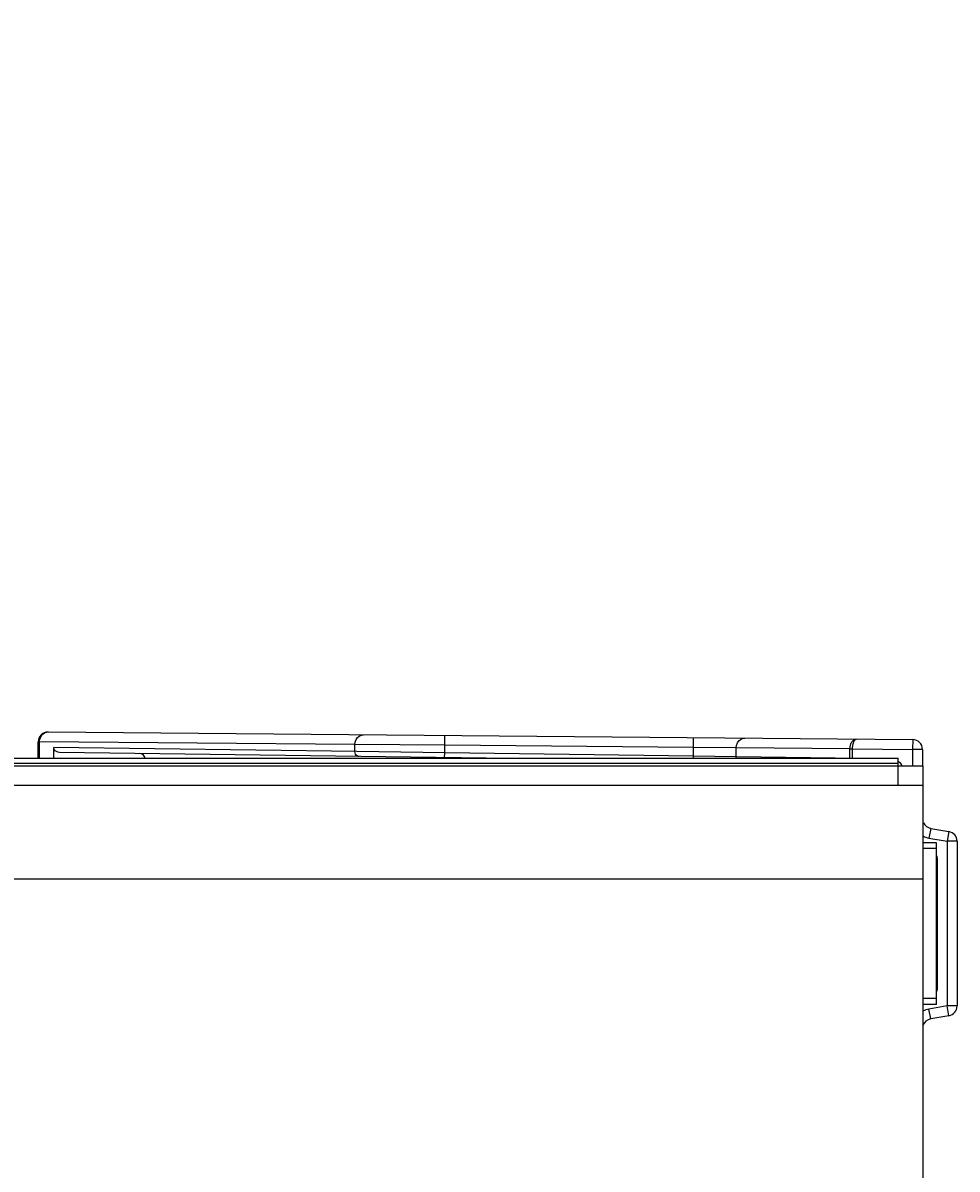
# Model space of a CAD drawing. Extents: x 0 to 420, y 0 to 297.
# Tile 114 of 124: x 385 to 404, y 165 to 188. Entities that reach past the tile are written whole.
import ezdxf

# ---------------------------------------------------------------- set-up
doc = ezdxf.new("R2010")
doc.units = 0
doc.header["$LTSCALE"] = 23.1
doc.layers.get('0').update_dxf_attribs({"linetype": 'CONTINUOUS'})
doc.layers.add('02___PRT_ALL_AXES', color=7, linetype='CONTINUOUS')
doc.layers.add('DIM_PILOTEES', color=7, linetype='CONTINUOUS')
doc.dimstyles.get("Standard").update_dxf_attribs({"dimtxt": 0.18, "dimasz": 0.18, "dimexe": 0.18, "dimexo": 0.0625, "dimgap": 0.09, "dimtad": 0, "dimtih": 1, "dimtoh": 1, "dimzin": 0, "dimcen": 0.09, "dimazin": 3, "dimtfac": 1, "dimtofl": 0, "dimtmove": 0, "dimatfit": 3})

# ---------------------------------------------------------------- blocks, each defined once
blk = doc.blocks.new('_FILLED')
at = {"color": 0, "linetype": 'BYBLOCK'}
blk.add_solid([(0, 0), (-1, 0.142857), (-1, -0.142857)], dxfattribs=at)
blk = doc.blocks.new('*D17')
at = {"layer": 'DIM_PILOTEES', "color": 2, "linetype": 'CONTINUOUS'}
for p, q in [((382.253543, 176.410458), (382.253543, 188.044939)), ((382.253543, 188.044939), (382.253543, 174.775458)), ((377.9698, 176.410458), (384.253543, 176.410458)), ((382.253543, 165.640458), (382.253543, 174.775458)), ((382.253543, 173.140458), (382.253543, 165.640458))]:
    blk.add_line(p, q, dxfattribs=at)
at = {"layer": 'DIM_PILOTEES', "color": 2, "linetype": 'CONTINUOUS', "xscale": 3.5, "yscale": 3.5, "zscale": 3.5}
for p, rotation in [((382.253543, 176.410458), 270), ((382.253543, 173.140458), 90)]:
    blk.add_blockref('_FILLED', p, dxfattribs=dict(at, rotation=rotation))

msp = doc.modelspace()

# ---------------------------------------------------------------- linework, layer by layer
at = {"color": 7, "linetype": 'CONTINUOUS'}
for p, q in [((385.734413, 173.674141), (403.251495, 173.521272)), ((393.769384, 173.404013), (393.771129, 173.604006)), ((398.809669, 173.360027), (398.811414, 173.56002)), ((385.559463, 173.474149), (385.532668, 173.474149)), ((385.532668, 173.140458), (385.532668, 173.474149)), ((391.95073, 173.418373), (385.559463, 173.474149)), ((385.559463, 173.140458), (385.559463, 173.474149)), ((385.848137, 173.140458), (385.848138, 173.361562)), ((391.986363, 173.275876), (385.848138, 173.361562)), ((393.769384, 173.404013), (391.95073, 173.418373)), ((391.95073, 173.276349), (391.95073, 173.418373)), ((398.809669, 173.360027), (393.769384, 173.404013)), ((393.769384, 173.252163), (393.769384, 173.404013)), ((399.675694, 173.350958), (398.809669, 173.360027)), ((398.809669, 173.181783), (398.809669, 173.360027)), ((401.979703, 173.330851), (399.675694, 173.350958)), ((399.675694, 173.168481), (399.675694, 173.350958)), ((401.979703, 173.330851), (401.985701, 173.331021)), ((401.979703, 173.136309), (401.979703, 173.330851)), ((401.985701, 173.331021), (402.001664, 173.33138)), ((402.001664, 173.33138), (402.031664, 173.331909)), ((402.031664, 173.331909), (403.24975, 173.321279)), ((402.031664, 173.136309), (402.031664, 173.331909)), ((403.251495, 173.521272), (403.24975, 173.321279)), ((403.44975, 173.321279), (403.24975, 173.321279)), ((403.24975, 173.321279), (403.24975, 172.990458)), ((403.44975, 173.321279), (403.44975, 172.990458)), ((303.9598, 173.140458), (402.9598, 173.140458)), ((394.606979, 173.140458), (385.962212, 173.261169)), ((393.769384, 173.252163), (391.986363, 173.275876)), ((393.304404, 173.158647), (393.324337, 173.155007)), ((393.767987, 173.152173), (393.769384, 173.252163)), ((398.809669, 173.181783), (393.769384, 173.252163)), ((393.77078, 173.152134), (393.770617, 173.140458)), ((398.809092, 173.140458), (398.809669, 173.181783)), ((399.675694, 173.168481), (398.809669, 173.181783)), ((401.682582, 173.140458), (399.675694, 173.168481)), ((402.9598, 172.990458), (402.9598, 173.140458)), ((303.4598, 172.990458), (403.4598, 172.990458)), ((303.9598, 173.040458), (402.9598, 173.040458)), ((403.4598, 170.690458), (403.4598, 172.990458)), ((403.4598, 172.590458), (303.4598, 172.590458)), ((403.61502, 171.721316), (403.580291, 171.524354)), ((403.61502, 171.721316), (403.98448, 171.65617)), ((403.580291, 171.524354), (403.94975, 171.459209)), ((403.98448, 171.65617), (403.94975, 171.459209)), ((404.14975, 171.459209), (403.94975, 171.459209)), ((403.94975, 171.459209), (403.94975, 168.121706)), ((404.14975, 171.459209), (404.14975, 168.121706)), ((403.731566, 171.429188), (403.4598, 171.429188)), ((403.731566, 171.310458), (403.4598, 171.310458)), ((403.731566, 168.151727), (403.731566, 171.429188)), ((403.731566, 171.090458), (403.752033, 171.090458)), ((403.752033, 168.490458), (403.752033, 171.090458)), ((403.4598, 170.690458), (303.4598, 170.690458)), ((403.731566, 168.490458), (403.752033, 168.490458)), ((403.731566, 168.270458), (403.4598, 168.270458)), ((403.731566, 168.151727), (403.4598, 168.151727)), ((403.94975, 168.121706), (403.580291, 168.056561)), ((403.61502, 167.859599), (403.580291, 168.056561)), ((404.14975, 168.121706), (403.94975, 168.121706)), ((403.98448, 167.924745), (403.94975, 168.121706)), ((403.98448, 167.924745), (403.61502, 167.859599))]:
    msp.add_line(p, q, dxfattribs=at)
at = {"color": 3, "linetype": 'CONTINUOUS'}
msp.add_line((402.9598, 172.590458), (402.9598, 172.990458), dxfattribs=at)
at = {"color": 7, "linetype": 'CONTINUOUS'}
for points in [[(385.734413, 173.674141), (385.695769, 173.670715), (385.658003, 173.659689), (385.622831, 173.641289), (385.591967, 173.616287), (385.566544, 173.585516), (385.547883, 173.550664), (385.536548, 173.513353), (385.532668, 173.474149)], [(385.559463, 173.474149), (385.562207, 173.509116), (385.570683, 173.544493)], [(385.570683, 173.544493), (385.58537, 173.578939), (385.606296, 173.610552), (385.633226, 173.63761), (385.664799, 173.657956), (385.698941, 173.67022), (385.734413, 173.674141)], [(391.95073, 173.418373), (391.956802, 173.470379), (391.974373, 173.518808), (392.002234, 173.560326), (392.038469, 173.592078), (392.080583, 173.611878), (392.125681, 173.618365)], [(399.675694, 173.350958), (399.681765, 173.402961), (399.699334, 173.451387), (399.727193, 173.492906), (399.763427, 173.524659), (399.805543, 173.544462), (399.850645, 173.55095)], [(401.979711, 173.330851), (401.980081, 173.34484), (401.981103, 173.358763), (401.982769, 173.372524), (401.985078, 173.386141), (401.988054, 173.399651), (401.99168, 173.412885), (401.995925, 173.425714), (402.000773, 173.438075), (402.006176, 173.449856), (402.012155, 173.461097), (402.018712, 173.471757), (402.025912, 173.481883), (402.033828, 173.491456), (402.042545, 173.500427), (402.052183, 173.508713), (402.06276, 173.516089), (402.074306, 173.522326), (402.086786, 173.527127), (402.100148, 173.530189), (402.114235, 173.531196)], [(402.03169, 173.331909), (402.031949, 173.344953), (402.032607, 173.358314), (402.033664, 173.371987), (402.03512, 173.385705), (402.036981, 173.399224), (402.039231, 173.41247), (402.04186, 173.425313), (402.044851, 173.43769), (402.048179, 173.44949), (402.051859, 173.46075), (402.055882, 173.471433), (402.060304, 173.481583), (402.065154, 173.491183), (402.070493, 173.500184), (402.076392, 173.508502), (402.08285, 173.515914), (402.089909, 173.522189), (402.097514, 173.527033), (402.105623, 173.530142), (402.114245, 173.531196)], [(385.962212, 173.261169), (385.929751, 173.266184), (385.902221, 173.276674), (385.879204, 173.293375), (385.861958, 173.314074), (385.851743, 173.336557), (385.848138, 173.361562)], [(387.695659, 173.138164), (387.692054, 173.163169), (387.681839, 173.185652), (387.664593, 173.206351), (387.641576, 173.223052), (387.614046, 173.233542), (387.581585, 173.238557)], [(392.035937, 173.176358), (392.01374, 173.180024), (391.993128, 173.190154), (391.975481, 173.206068), (391.961986, 173.226699), (391.953547, 173.250662), (391.95073, 173.276349)], [(393.251165, 173.15939), (393.273361, 173.155724), (393.293974, 173.145594), (393.299669, 173.140458)], [(393.333963, 173.158233), (393.346329, 173.154682), (393.357765, 173.144614), (393.360309, 173.140458)], [(393.665309, 173.153607), (393.677676, 173.150055), (393.688577, 173.140458)], [(393.70202, 173.153091), (393.704935, 173.149652), (393.707344, 173.140458)], [(399.679334, 173.140458), (399.678509, 173.142798), (399.675694, 173.168481)]]:
    msp.add_lwpolyline(points, dxfattribs=at)
for centre, radius, start, end in [((403.24975, 173.321279), 0.2, 0, 89.5), ((402.892033, 172.924759), 0.16, 22.349648, 64.894884), ((403.64975, 171.918277), 0.2, 205.208309, 260), ((403.64975, 171.918277), 0.4, 241.583224, 260), ((403.94975, 171.459209), 0.2, 0, 80), ((403.492033, 171.090458), 0.26, 0, 22.886063), ((403.492033, 168.490458), 0.26, 337.113937, 0), ((403.64975, 167.662638), 0.4, 100, 118.417301), ((403.94975, 168.121706), 0.2, 280, 0), ((403.64975, 167.662638), 0.2, 100, 162.755025)]:
    msp.add_arc(centre, radius, start, end, dxfattribs=at)
at = {"layer": '02___PRT_ALL_AXES', "color": 7, "linetype": 'CONTINUOUS'}
msp.add_line((403.4598, 161.890458), (403.4598, 170.690458), dxfattribs=at)

# ---------------------------------------------------------------- dimensions: what is measured, and where the dimension line sits
at = {"layer": 'DIM_PILOTEES', "color": 2, "linetype": 'CONTINUOUS'}
dim = msp.add_linear_dim(base=(382.253543, 176.410458), p1=(402.9598, 173.140458), p2=(377.9698, 176.410458), angle=90, dimstyle='STANDARD', dxfattribs=at)
dim.commit()
dim.dimension.update_dxf_attribs({"geometry": '*D17', "text_midpoint": (382.253543, 184.652082), "dimtype": 160})

doc.saveas('drawing.dxf')
